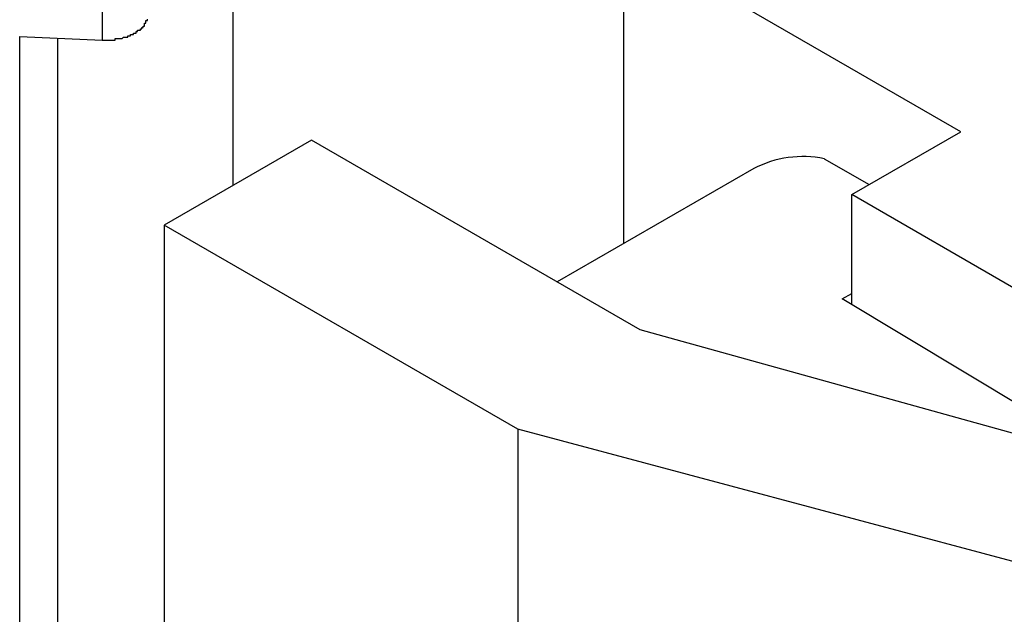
# Model space of a CAD drawing. Header units: millimetres. Extents: x 7187 to 8806, y -3756 to -2918.
# Tile 236 of 250: x 8528.94 to 8535.97, y -3303.52 to -3299.27. Entities that reach past the tile are written whole.
import ezdxf

# ---------------------------------------------------------------- set-up
doc = ezdxf.new("R2010")
doc.units = ezdxf.units.MM
doc.header["$LTSCALE"] = 3

msp = doc.modelspace()

# ---------------------------------------------------------------- linework, layer by layer
at = {"linetype": 'Continuous', "lineweight": 30}
for p, q in [((8529.5337, -3292.8479), (8529.5337, -3299.4143)), ((8530.4652, -3298.4978), (8530.4652, -3300.4546)), ((8535.6624, -3300.0694), (8533.2582, -3298.6815)), ((8533.2582, -3300.8672), (8533.2582, -3298.6815)), ((8528.9442, -3299.39), (8529.5337, -3299.4143)), ((8528.9442, -3304.2893), (8528.9442, -3299.39)), ((8529.216, -3303.8121), (8529.216, -3299.4012)), ((8534.8846, -3300.5184), (8535.6624, -3300.0694)), ((8531.0281, -3300.1297), (8529.9754, -3300.7373)), ((8533.3746, -3301.4843), (8531.0281, -3300.1297)), ((8534.689, -3300.2625), (8535.0085, -3300.4469)), ((8534.1848, -3300.3323), (8532.7819, -3301.1421)), ((8536.0867, -3301.2124), (8534.8846, -3300.5184)), ((8534.8846, -3301.3048), (8534.8846, -3300.5184)), ((8532.5008, -3302.1952), (8529.9754, -3300.7373)), ((8529.9754, -3300.7373), (8529.9754, -3307.5418)), ((8534.8161, -3301.2637), (8534.8846, -3301.2242)), ((8536.7402, -3302.4198), (8534.8161, -3301.2637)), ((8536.8744, -3302.4571), (8533.3746, -3301.4843)), ((8536.7198, -3303.3233), (8532.5008, -3302.1952)), ((8532.5008, -3302.1952), (8532.5008, -3308.9997))]:
    msp.add_line(p, q, dxfattribs=at)
msp.add_polyline3d([(8529.5356, -3299.4145, 0), (8529.5356, -3299.4145, 0), (8529.5356, -3299.4145, 0), (8529.5356, -3299.4145, 0), (8529.5456, -3299.4145, 0), (8529.5456, -3299.4145, 0), (8529.5456, -3299.4145, 0), (8529.5456, -3299.4145, 0), (8529.5556, -3299.4145, 0), (8529.5556, -3299.4145, 0), (8529.5556, -3299.4145, 0), (8529.5556, -3299.4145, 0), (8529.5656, -3299.4145, 0), (8529.5656, -3299.4145, 0), (8529.5656, -3299.4145, 0), (8529.5656, -3299.4145, 0), (8529.5656, -3299.4145, 0), (8529.5756, -3299.4145, 0), (8529.5756, -3299.4145, 0), (8529.5756, -3299.4145, 0), (8529.5756, -3299.4145, 0), (8529.5856, -3299.4145, 0), (8529.5856, -3299.4145, 0), (8529.5856, -3299.4145, 0), (8529.5856, -3299.4145, 0), (8529.5856, -3299.4145, 0), (8529.5956, -3299.4145, 0), (8529.5956, -3299.4145, 0), (8529.5956, -3299.4145, 0), (8529.5956, -3299.4145, 0), (8529.6056, -3299.4145, 0), (8529.6056, -3299.4145, 0), (8529.6056, -3299.4145, 0), (8529.6056, -3299.4145, 0), (8529.6056, -3299.4145, 0), (8529.6156, -3299.4145, 0), (8529.6156, -3299.4145, 0), (8529.6156, -3299.4145, 0), (8529.6156, -3299.4145, 0), (8529.6256, -3299.4145, 0), (8529.6256, -3299.4145, 0), (8529.6256, -3299.4145, 0), (8529.6256, -3299.4145, 0), (8529.6256, -3299.4045, 0), (8529.6356, -3299.4045, 0), (8529.6356, -3299.4045, 0), (8529.6356, -3299.4045, 0), (8529.6356, -3299.4045, 0), (8529.6456, -3299.4045, 0), (8529.6456, -3299.4045, 0), (8529.6456, -3299.4045, 0), (8529.6456, -3299.4045, 0), (8529.6456, -3299.4045, 0), (8529.6556, -3299.4045, 0), (8529.6556, -3299.4045, 0), (8529.6556, -3299.4045, 0), (8529.6556, -3299.4045, 0), (8529.6556, -3299.4045, 0), (8529.6656, -3299.4045, 0), (8529.6656, -3299.4045, 0), (8529.6656, -3299.4045, 0), (8529.6656, -3299.4045, 0), (8529.6756, -3299.4045, 0), (8529.6756, -3299.4045, 0), (8529.6756, -3299.4045, 0), (8529.6756, -3299.4045, 0), (8529.6756, -3299.4045, 0), (8529.6856, -3299.3945, 0), (8529.6856, -3299.3945, 0), (8529.6856, -3299.3945, 0), (8529.6856, -3299.3945, 0), (8529.6856, -3299.3945, 0), (8529.6956, -3299.3945, 0), (8529.6956, -3299.3945, 0), (8529.6956, -3299.3945, 0), (8529.6956, -3299.3945, 0), (8529.6956, -3299.3945, 0), (8529.7056, -3299.3945, 0), (8529.7056, -3299.3945, 0), (8529.7056, -3299.3945, 0), (8529.7056, -3299.3945, 0), (8529.7056, -3299.3945, 0), (8529.7156, -3299.3945, 0), (8529.7156, -3299.3845, 0), (8529.7156, -3299.3845, 0), (8529.7156, -3299.3845, 0), (8529.7156, -3299.3845, 0), (8529.7256, -3299.3845, 0), (8529.7256, -3299.3845, 0), (8529.7256, -3299.3845, 0), (8529.7256, -3299.3845, 0), (8529.7256, -3299.3845, 0), (8529.7256, -3299.3845, 0), (8529.7356, -3299.3845, 0), (8529.7356, -3299.3845, 0), (8529.7356, -3299.3845, 0), (8529.7356, -3299.3745, 0), (8529.7356, -3299.3745, 0), (8529.7456, -3299.3745, 0), (8529.7456, -3299.3745, 0), (8529.7456, -3299.3745, 0), (8529.7456, -3299.3745, 0), (8529.7456, -3299.3745, 0), (8529.7456, -3299.3745, 0), (8529.7556, -3299.3745, 0), (8529.7556, -3299.3745, 0), (8529.7556, -3299.3745, 0), (8529.7556, -3299.3745, 0), (8529.7556, -3299.3645, 0), (8529.7556, -3299.3645, 0), (8529.7656, -3299.3645, 0), (8529.7656, -3299.3645, 0), (8529.7656, -3299.3645, 0), (8529.7656, -3299.3645, 0), (8529.7656, -3299.3645, 0), (8529.7656, -3299.3645, 0), (8529.7756, -3299.3645, 0), (8529.7756, -3299.3645, 0), (8529.7756, -3299.3645, 0), (8529.7756, -3299.3545, 0), (8529.7756, -3299.3545, 0), (8529.7756, -3299.3545, 0), (8529.7756, -3299.3545, 0), (8529.7856, -3299.3545, 0), (8529.7856, -3299.3545, 0), (8529.7856, -3299.3545, 0), (8529.7856, -3299.3545, 0), (8529.7856, -3299.3545, 0), (8529.7856, -3299.3545, 0), (8529.7856, -3299.3445, 0), (8529.7956, -3299.3445, 0), (8529.7956, -3299.3445, 0), (8529.7956, -3299.3445, 0), (8529.7956, -3299.3445, 0), (8529.7956, -3299.3445, 0), (8529.7956, -3299.3445, 0), (8529.7956, -3299.3445, 0), (8529.8056, -3299.3445, 0), (8529.8056, -3299.3445, 0), (8529.8056, -3299.3345, 0), (8529.8056, -3299.3345, 0), (8529.8056, -3299.3345, 0), (8529.8056, -3299.3345, 0), (8529.8056, -3299.3345, 0), (8529.8056, -3299.3345, 0), (8529.8156, -3299.3345, 0), (8529.8156, -3299.3345, 0), (8529.8156, -3299.3345, 0), (8529.8156, -3299.3245, 0), (8529.8156, -3299.3245, 0), (8529.8156, -3299.3245, 0), (8529.8156, -3299.3245, 0), (8529.8156, -3299.3245, 0), (8529.8156, -3299.3245, 0), (8529.8256, -3299.3245, 0), (8529.8256, -3299.3245, 0), (8529.8256, -3299.3145, 0), (8529.8256, -3299.3145, 0), (8529.8256, -3299.3145, 0), (8529.8256, -3299.3145, 0), (8529.8256, -3299.3145, 0), (8529.8256, -3299.3145, 0), (8529.8256, -3299.3145, 0), (8529.8256, -3299.3145, 0), (8529.8356, -3299.3145, 0), (8529.8356, -3299.3045, 0), (8529.8356, -3299.3045, 0), (8529.8356, -3299.3045, 0), (8529.8356, -3299.3045, 0), (8529.8356, -3299.3045, 0), (8529.8356, -3299.3045, 0), (8529.8356, -3299.3045, 0), (8529.8356, -3299.3045, 0), (8529.8356, -3299.2945, 0), (8529.8356, -3299.2945, 0), (8529.8356, -3299.2945, 0), (8529.8356, -3299.2945, 0), (8529.8456, -3299.2945, 0), (8529.8456, -3299.2945, 0), (8529.8456, -3299.2945, 0), (8529.8456, -3299.2945, 0), (8529.8456, -3299.2845, 0), (8529.8456, -3299.2845, 0), (8529.8456, -3299.2845, 0), (8529.8456, -3299.2845, 0), (8529.8456, -3299.2845, 0), (8529.8456, -3299.2845, 0), (8529.8456, -3299.2845, 0), (8529.8456, -3299.2845, 0), (8529.8456, -3299.2745, 0), (8529.8456, -3299.2745, 0), (8529.8456, -3299.2745, 0), (8529.8456, -3299.2745, 0), (8529.8456, -3299.2745, 0), (8529.8456, -3299.2745, 0), (8529.8556, -3299.2745, 0), (8529.8556, -3299.2745, 0), (8529.8556, -3299.2645, 0)], dxfattribs=at)
msp.add_arc((8534.5362, -3301.0143), 0.7672, 78.50766, 117.25902, dxfattribs=at)

doc.saveas('drawing.dxf')
